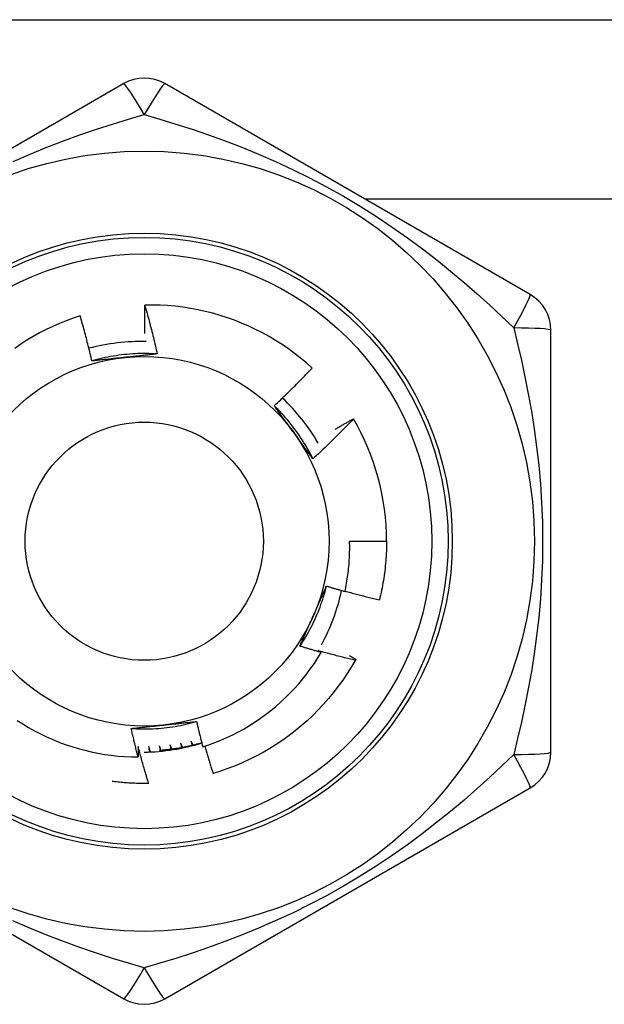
# Model space of a CAD drawing. Header units: inches. Extents: x 5 to 161, y 9 to 87.
# Tile 133 of 195: x 19.86 to 20.141, y 60.927 to 61.399. Entities that reach past the tile are written whole.
import ezdxf

# ---------------------------------------------------------------- set-up
doc = ezdxf.new("R2010")
doc.units = ezdxf.units.IN
doc.header["$MEASUREMENT"] = 0
doc.layers.add('Visible Edges(ANSI)', color=7, linetype='Continuous', lineweight=25)
doc.layers.add('Visible Tangent Edges(ANSI)', color=7, linetype='Continuous', lineweight=25)

msp = doc.modelspace()

# ---------------------------------------------------------------- linework, layer by layer
at = {"layer": 'Visible Edges(ANSI)'}
for p, q in [((18.50599585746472, 61.39907739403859), (21.33399585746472, 61.39907739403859)), ((19.91015326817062, 61.368424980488), (19.73495664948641, 61.26727520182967)), ((20.10503514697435, 61.2672751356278), (19.92983853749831, 61.36842494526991)), ((20.11487775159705, 61.04792753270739), (20.11487774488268, 61.25022714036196)), ((20.02021640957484, 61.20776932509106), (20.02026487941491, 61.20768648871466)), ((20.01842302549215, 61.14907739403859), (20.0361375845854, 61.14907739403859)), ((19.92226738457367, 61.03295787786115), (19.92212078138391, 61.03295509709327)), ((19.73495656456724, 61.03087965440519), (19.91015317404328, 60.92972984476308)), ((19.92983846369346, 60.92972979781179), (20.10503505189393, 61.03087959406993))]:
    msp.add_line(p, q, dxfattribs=at)
at = {"layer": 'Visible Edges(ANSI)', "flags": 128}
for points in [[(19.92031794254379, 61.248660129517), (19.92030462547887, 61.24922705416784), (19.92029216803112, 61.24979400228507), (19.92028057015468, 61.2503609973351), (19.9202698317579, 61.25092802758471), (19.92025995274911, 61.25149508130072), (19.92025093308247, 61.25206218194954), (19.9202427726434, 61.25262930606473), (19.920235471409, 61.25319646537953), (19.92022902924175, 61.25376365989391), (19.92022344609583, 61.25433087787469), (19.92021872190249, 61.25489813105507), (19.92021485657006, 61.25546540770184), (19.92021185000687, 61.25603271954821), (19.92020970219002, 61.25660005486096), (19.92020841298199, 61.25716741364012), (19.92020798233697, 61.25773479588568), (19.92020841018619, 61.25830221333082), (19.920209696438, 61.25886964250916), (19.92021184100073, 61.2594371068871), (19.92021484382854, 61.26000458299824), (19.92021870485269, 61.26057208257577), (19.92022342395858, 61.26113960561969), (19.92022900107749, 61.26170715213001), (19.92023543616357, 61.26227471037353)], [(20.0004622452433, 61.23207868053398), (19.99772178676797, 61.23451602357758), (19.99490854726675, 61.23686248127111), (19.99202481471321, 61.23911648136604), (19.98907287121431, 61.24127643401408), (19.98605502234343, 61.24334076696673), (19.98297355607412, 61.24530790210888), (19.97983075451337, 61.24717624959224), (19.97662891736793, 61.24894423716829), (19.97337033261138, 61.25061029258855), (19.97005728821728, 61.2521728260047), (19.9666920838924, 61.25363026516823), (19.96327809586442, 61.25498060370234), (19.95982593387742, 61.25621951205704), (19.95634001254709, 61.25734568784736), (19.95282310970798, 61.25835854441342), (19.94927800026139, 61.25925745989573), (19.94570745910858, 61.26004183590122), (19.94211426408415, 61.26071107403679), (19.93850118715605, 61.26126457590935), (19.93487100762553, 61.26170170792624), (19.93122649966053, 61.26202190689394), (19.92757043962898, 61.26222452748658), (19.92390560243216, 61.26230899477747), (19.92023543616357, 61.26227471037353)], [(19.92023543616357, 61.26227471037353), (19.92051386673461, 61.26130578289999), (19.92078982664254, 61.26033616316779), (19.92106331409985, 61.25936582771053), (19.92133432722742, 61.25839481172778), (19.92160286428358, 61.25742310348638), (19.92186892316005, 61.25645071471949), (19.92213250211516, 61.25547763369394), (19.92239359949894, 61.25450387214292), (19.92265221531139, 61.25352944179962), (19.92290834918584, 61.25255430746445), (19.92316199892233, 61.25157849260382), (19.92341316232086, 61.25060200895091), (19.92366183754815, 61.24962484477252), (19.9239080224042, 61.24864701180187), (19.92415171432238, 61.24766849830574), (19.92439291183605, 61.24668933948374), (19.92463161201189, 61.24570951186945), (19.92486781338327, 61.2447290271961), (19.92510151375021, 61.24374789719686), (19.92533271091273, 61.24276611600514), (19.92556140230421, 61.24178369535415), (19.92578758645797, 61.24080062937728), (19.9260112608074, 61.23981692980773), (19.92623242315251, 61.23883259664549)], [(19.8892830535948, 61.25712012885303), (19.88594299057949, 61.25601134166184), (19.88263613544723, 61.2547970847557), (19.87936502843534, 61.25347779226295), (19.87613575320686, 61.25205552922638), (19.87295704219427, 61.25053419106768), (19.86983125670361, 61.24891523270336), (19.86676062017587, 61.24720008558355), (19.86374736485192, 61.24539013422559), (19.86079370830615, 61.24348680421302), (19.85790189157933, 61.24149149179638)], [(19.89491503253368, 61.23548250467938), (19.89470640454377, 61.23639107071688), (19.89449549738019, 61.23729905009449), (19.89428231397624, 61.23820644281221), (19.89406685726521, 61.23911324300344), (19.89384912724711, 61.24001944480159), (19.89362912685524, 61.24092504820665), (19.8934068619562, 61.24183005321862), (19.89318232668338, 61.24273445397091), (19.89295552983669, 61.24363823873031), (19.89272646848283, 61.24454141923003), (19.8924951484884, 61.24544397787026), (19.89226156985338, 61.2463459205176), (19.8920257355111, 61.24724724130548), (19.89178764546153, 61.24814794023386), (19.89154730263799, 61.24904799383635), (19.89130470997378, 61.24994742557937), (19.89105986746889, 61.25084622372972), (19.89081277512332, 61.25174440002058), (19.89056343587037, 61.25264194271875), (19.89031184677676, 61.25353885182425), (19.89005801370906, 61.25443512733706), (19.88980193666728, 61.25533076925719), (19.88954361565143, 61.25622577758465), (19.8892830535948, 61.25712012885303)], [(19.92623242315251, 61.23883259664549), (19.92491583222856, 61.23891423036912), (19.92359816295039, 61.23897628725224), (19.92227969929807, 61.23901882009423), (19.92096072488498, 61.23904186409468), (19.91964152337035, 61.23904547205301), (19.9183223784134, 61.23902969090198), (19.91700357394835, 61.2389945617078), (19.91568539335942, 61.23894013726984), (19.91436812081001, 61.23886646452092), (19.91305203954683, 61.23877358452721), (19.91173743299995, 61.23866154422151), (19.91042458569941, 61.2385303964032), (19.90911378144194, 61.23838017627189), (19.90780530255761, 61.23821094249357), (19.90649943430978, 61.23802273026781), (19.90519645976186, 61.23781559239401), (19.90389666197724, 61.23758957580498), (19.90260032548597, 61.23734472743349), (19.9013077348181, 61.23708108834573), (19.90001917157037, 61.23679871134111), (19.89873492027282, 61.23649763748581), (19.89745526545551, 61.23617791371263), (19.89618049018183, 61.23583958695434), (19.89491087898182, 61.23548271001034)], [(19.91073644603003, 61.23717480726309), (19.91007162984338, 61.23710492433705), (19.90940742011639, 61.2370350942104), (19.90874380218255, 61.23696528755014), (19.9080807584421, 61.23689550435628), (19.9074182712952, 61.23682572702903), (19.9067563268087, 61.23675593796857), (19.90609490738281, 61.23668612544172), (19.90543399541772, 61.23661627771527), (19.90477357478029, 61.23654638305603), (19.90411362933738, 61.2364764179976), (19.90345414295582, 61.2364063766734), (19.90279509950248, 61.2363362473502), (19.9021364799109, 61.23626600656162), (19.90147827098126, 61.23619565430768), (19.90082045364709, 61.23612516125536), (19.90016301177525, 61.23605452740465), (19.89950593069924, 61.23598372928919), (19.89884919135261, 61.23591276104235), (19.89819277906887, 61.23584159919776), (19.89753667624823, 61.23577023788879), (19.89688086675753, 61.23569866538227), (19.89622533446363, 61.2356268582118), (19.89557006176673, 61.23555481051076), (19.89491503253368, 61.23548250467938)], [(19.92623242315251, 61.23883259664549), (19.92559081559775, 61.23876168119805), (19.92494903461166, 61.23869103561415), (19.92430705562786, 61.23862064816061), (19.92366485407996, 61.23855050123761), (19.92302240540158, 61.23848057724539), (19.922379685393, 61.23841086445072), (19.92173666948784, 61.23834135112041), (19.92109333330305, 61.23827201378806), (19.92044965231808, 61.23820284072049), (19.91980560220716, 61.23813382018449), (19.91916115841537, 61.23806493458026), (19.91851629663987, 61.23799616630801), (19.91787099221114, 61.23792750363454), (19.91722522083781, 61.23785892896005), (19.91657895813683, 61.23779043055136), (19.91593217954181, 61.23772199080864), (19.91528486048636, 61.23765359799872), (19.91463697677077, 61.23758523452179), (19.91398850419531, 61.23751688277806), (19.91333941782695, 61.23744853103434), (19.91268969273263, 61.23738016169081), (19.91203930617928, 61.23731176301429), (19.91138823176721, 61.23724331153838), (19.91073644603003, 61.23717480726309)], [(19.98228446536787, 61.21400058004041), (19.98306698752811, 61.21472883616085), (19.98384733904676, 61.2154592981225), (19.98462552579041, 61.21619196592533), (19.98540154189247, 61.21692682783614), (19.98617538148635, 61.21766388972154), (19.98694705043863, 61.21840313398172), (19.98771653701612, 61.2191445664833), (19.98848384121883, 61.21988816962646), (19.98924896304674, 61.22063395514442), (19.99001189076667, 61.22138189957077), (19.99077263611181, 61.22213201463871), (19.99153118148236, 61.22288428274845), (19.99228753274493, 61.22363870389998), (19.99304168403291, 61.2243952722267), (19.99379362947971, 61.22515398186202), (19.99454338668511, 61.22591484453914), (19.99529094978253, 61.22667785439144), (19.99603631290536, 61.22744300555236), (19.99677948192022, 61.22821029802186), (19.99752044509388, 61.22897972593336), (19.99825920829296, 61.22975127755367), (19.99899576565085, 61.23052495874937), (19.99973011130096, 61.23130076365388), (20.0004622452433, 61.23207868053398)], [(20.00084442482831, 61.18855396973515), (20.00025682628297, 61.18973498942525), (19.99965173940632, 61.19090715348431), (19.99902933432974, 61.19207024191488), (19.99838981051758, 61.19322402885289), (19.99773333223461, 61.19436829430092), (19.9970600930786, 61.19550281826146), (19.99637026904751, 61.19662737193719), (19.99566404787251, 61.19774173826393), (19.99494160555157, 61.19884569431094), (19.99420312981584, 61.19993901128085), (19.9934487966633, 61.2010214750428), (19.99267879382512, 61.20209285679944), (19.99189329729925, 61.2031529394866), (19.99109249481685, 61.20420149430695), (19.99027656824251, 61.20523831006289), (19.98944569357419, 61.2062631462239), (19.98860005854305, 61.20727579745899), (19.98773984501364, 61.20827603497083), (19.98686522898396, 61.20926362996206), (19.98597640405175, 61.21023837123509), (19.98507354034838, 61.211200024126), (19.98415682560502, 61.21214837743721), (19.98322643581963, 61.21308320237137), (19.98228256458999, 61.2140042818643)], [(19.99166075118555, 61.20114498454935), (19.99126782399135, 61.2016857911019), (19.99087523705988, 61.20222609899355), (19.99048297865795, 61.20276590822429), (19.99009102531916, 61.20330523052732), (19.98969934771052, 61.20384407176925), (19.98930793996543, 61.20438243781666), (19.98891677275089, 61.20492033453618), (19.98852582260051, 61.20545777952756), (19.9881350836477, 61.20599477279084), (19.98774452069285, 61.2065313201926), (19.98735412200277, 61.20706743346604), (19.98696385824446, 61.20760311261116), (19.98657372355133, 61.20813837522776), (19.98618368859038, 61.20867322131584), (19.98579373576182, 61.2092076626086), (19.98540384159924, 61.20974171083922), (19.98501398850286, 61.21027536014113), (19.98462415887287, 61.2108086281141), (19.98423432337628, 61.21134151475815), (19.9838444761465, 61.21187403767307), (19.98345458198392, 61.21240619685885), (19.98306462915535, 61.2129380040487), (19.98267460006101, 61.21346945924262), (19.98228446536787, 61.21400058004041)], [(20.02026487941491, 61.20768648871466), (20.01948246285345, 61.20686295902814), (20.01869771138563, 61.2060416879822), (20.01791061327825, 61.20522267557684), (20.01712117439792, 61.20440593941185), (20.01632940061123, 61.20359147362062), (20.01553529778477, 61.20277928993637), (20.01473886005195, 61.20196938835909), (20.01394009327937, 61.20116177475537), (20.01313900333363, 61.20035644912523), (20.01233559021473, 61.19955342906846), (20.01152984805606, 61.19875269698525), (20.01072177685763, 61.19795425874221), (20.00991137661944, 61.19715812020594), (20.0090986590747, 61.19636429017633), (20.00828361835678, 61.19557276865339), (20.0074662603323, 61.19478356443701), (20.00664659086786, 61.19399668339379), (20.00582460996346, 61.19321212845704), (20.00500032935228, 61.19242990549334), (20.00417373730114, 61.19165002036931), (20.00334485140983, 61.19087247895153), (20.00251367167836, 61.19009728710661), (20.00168019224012, 61.18932444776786), (20.00084442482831, 61.18855396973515)], [(20.01151631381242, 61.20272173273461), (20.01187595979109, 61.20293660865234), (20.01223585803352, 61.20315109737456), (20.0125960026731, 61.20336518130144), (20.01295639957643, 61.2035788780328), (20.01331704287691, 61.20379216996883), (20.01367793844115, 61.20400507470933), (20.01403908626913, 61.20421757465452), (20.01440048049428, 61.20442968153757), (20.01476212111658, 61.2046413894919), (20.01512401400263, 61.20485270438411), (20.01548615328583, 61.2050636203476), (20.01584853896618, 61.20527413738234), (20.01621117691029, 61.20548426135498), (20.01657405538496, 61.20569398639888), (20.01693718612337, 61.20590331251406), (20.01730056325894, 61.20611223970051), (20.01766418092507, 61.20632076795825), (20.01802805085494, 61.20652890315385), (20.01839216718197, 61.20673663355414), (20.01875651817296, 61.20694397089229), (20.0191211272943, 61.20715090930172), (20.01948598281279, 61.20735744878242), (20.01985107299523, 61.2075635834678), (20.02021640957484, 61.20776932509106)], [(20.00084442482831, 61.18855396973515), (20.00046221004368, 61.18907416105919), (20.00008013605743, 61.18959463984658), (19.99969819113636, 61.19011541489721), (19.99931634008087, 61.19063650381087), (19.99893455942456, 61.19115791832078), (19.99855282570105, 61.19167967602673), (19.99817111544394, 61.1922017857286), (19.99778939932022, 61.19272426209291), (19.99740765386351, 61.19324711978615), (19.99702585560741, 61.19377037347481), (19.99664397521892, 61.1942940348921), (19.99626199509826, 61.1948181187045), (19.99587987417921, 61.19534263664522), (19.9954976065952, 61.19586760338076), (19.99511515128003, 61.19639303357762), (19.99473249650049, 61.19691894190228), (19.9943496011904, 61.19744534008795), (19.99396645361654, 61.19797223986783), (19.99358302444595, 61.19849965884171), (19.99319928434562, 61.19902760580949), (19.99281521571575, 61.19955609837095), (19.99243078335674, 61.20008515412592), (19.99204596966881, 61.20061477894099), (19.99166075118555, 61.20114498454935)], [(20.01622138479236, 61.12498482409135), (20.01643082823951, 61.12597398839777), (20.01663022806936, 61.1269654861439), (20.01681951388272, 61.12795910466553), (20.01699860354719, 61.12895436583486), (20.01716748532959, 61.1299511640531), (20.01732614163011, 61.13094941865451), (20.01747456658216, 61.13194905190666), (20.01761274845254, 61.13294998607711), (20.01774067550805, 61.13395214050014), (20.01785834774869, 61.1349554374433), (20.01796574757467, 61.13595979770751), (20.01806286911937, 61.13696514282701), (20.01814970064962, 61.13797139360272), (20.01822623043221, 61.13897847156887), (20.01829245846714, 61.13998629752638), (20.01834836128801, 61.14099479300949), (20.01839393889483, 61.14200387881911), (20.01842918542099, 61.14301347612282), (20.0184540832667, 61.14402350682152), (20.01846862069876, 61.14503389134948), (20.01847278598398, 61.14604455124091), (20.01846659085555, 61.14705540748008), (20.01845000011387, 61.14806638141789), (20.01842302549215, 61.14907739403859)], [(20.0361375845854, 61.14907739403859), (20.03613157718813, 61.14789576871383), (20.03611354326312, 61.14671426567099), (20.03608349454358, 61.14553300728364), (20.0360414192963, 61.14435211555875), (20.03598734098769, 61.14317171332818), (20.03592125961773, 61.14199192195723), (20.03584316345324, 61.14081286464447), (20.0357530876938, 61.1396346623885), (20.03565103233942, 61.13845743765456), (20.03553699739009, 61.1372813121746), (20.03541100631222, 61.13610640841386), (20.0352730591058, 61.13493284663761), (20.03512319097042, 61.13376074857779), (20.03496140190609, 61.13259023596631), (20.034787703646, 61.13142143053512), (20.03460213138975, 61.13025445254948), (20.03440469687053, 61.12908942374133), (20.03419542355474, 61.12792646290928), (20.03397432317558, 61.12676569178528), (20.03374141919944, 61.12560723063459), (20.03349674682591, 61.12445119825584), (20.0332403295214, 61.12329771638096), (20.0329721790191, 61.12214690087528), (20.0326923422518, 61.12099887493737)], [(19.99460786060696, 61.09879877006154), (19.99533685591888, 61.09989815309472), (19.9960494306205, 61.10100825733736), (19.99674549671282, 61.10212881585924), (19.99742494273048, 61.1032595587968), (19.99808766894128, 61.10440021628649), (19.99873356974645, 61.10555052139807), (19.99936255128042, 61.10671020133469), (19.99997450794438, 61.10787899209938), (20.00056934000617, 61.10905662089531), (20.0011469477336, 61.11024282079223), (20.0017072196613, 61.11143732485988), (20.00225006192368, 61.11263985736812), (20.00277537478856, 61.1138501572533), (20.00328304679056, 61.11506795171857), (20.0037729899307, 61.11629297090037), (20.00424509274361, 61.11752494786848), (20.00469925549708, 61.11876361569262), (20.00513537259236, 61.12000870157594), (20.00555335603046, 61.12125993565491), (20.00595308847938, 61.12251705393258), (20.00633447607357, 61.12377978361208), (20.00669741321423, 61.12504785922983), (20.00704180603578, 61.12632100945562), (20.00736754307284, 61.12759896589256)], [(20.00092016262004, 61.11304757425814), (20.00119205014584, 61.11365826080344), (20.00146367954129, 61.11426840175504), (20.00173503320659, 61.11487801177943), (20.00200612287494, 61.11548711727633), (20.00227693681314, 61.11609573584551), (20.00254746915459, 61.1167038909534), (20.0028177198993, 61.11731160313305), (20.00308768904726, 61.11791889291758), (20.00335736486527, 61.1185257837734), (20.00362674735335, 61.11913229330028), (20.00389583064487, 61.11973844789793), (20.00416462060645, 61.12034426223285), (20.00443309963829, 61.12094975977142), (20.00470127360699, 61.12155496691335), (20.00496913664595, 61.12215989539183), (20.00523668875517, 61.12276457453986), (20.00550391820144, 61.12336902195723), (20.00577082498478, 61.12397326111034), (20.00603740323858, 61.12457731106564), (20.00630365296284, 61.12518119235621), (20.00656957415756, 61.12578492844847), (20.00683515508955, 61.12638853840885), (20.0071003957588, 61.1269920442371), (20.00736529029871, 61.12759546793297)], [(20.00736529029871, 61.12759546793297), (20.00773307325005, 61.12748225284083), (20.00810096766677, 61.12736942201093), (20.00846896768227, 61.12725697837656), (20.00883707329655, 61.12714492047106), (20.00920529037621, 61.12703324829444), (20.00957361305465, 61.12692196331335), (20.00994203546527, 61.12681106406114), (20.01031057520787, 61.12670055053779), (20.01067921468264, 61.12659042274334), (20.0110479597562, 61.12648068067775), (20.01141681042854, 61.12637132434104), (20.01178576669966, 61.12626235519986), (20.01215482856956, 61.12615377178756), (20.01252399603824, 61.12604557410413), (20.0128932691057, 61.12593776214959), (20.01326264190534, 61.12583033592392), (20.01363212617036, 61.12572329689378), (20.01400171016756, 61.12561664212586), (20.01437139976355, 61.12551037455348), (20.0147411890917, 61.12540449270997), (20.01511108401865, 61.12529899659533), (20.01548107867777, 61.12519388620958), (20.01585117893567, 61.1250891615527), (20.01622138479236, 61.12498482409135)], [(20.01626390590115, 61.12518168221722), (20.01694417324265, 61.12499267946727), (20.01762481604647, 61.12480495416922), (20.01830584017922, 61.12461850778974), (20.0189872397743, 61.1244333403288), (20.01966902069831, 61.12424945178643), (20.02035117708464, 61.12406684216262), (20.02103370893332, 61.12388551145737), (20.02171660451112, 61.12370545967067), (20.02239987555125, 61.12352668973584), (20.0230835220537, 61.12334919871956), (20.02376752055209, 61.12317298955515), (20.02445189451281, 61.12299805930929), (20.02513663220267, 61.12282441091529), (20.02582173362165, 61.12265204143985), (20.02650719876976, 61.12248095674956), (20.02719301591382, 61.12231115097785), (20.02787919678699, 61.12214262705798), (20.02856572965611, 61.12197538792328), (20.02925261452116, 61.12180942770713), (20.02993986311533, 61.12164475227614), (20.03062746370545, 61.12148135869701), (20.0313154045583, 61.12131924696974), (20.03200370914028, 61.12115842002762), (20.0326923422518, 61.12099887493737)], [(19.99460786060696, 61.09879877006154), (19.99486725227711, 61.09938987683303), (19.9951269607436, 61.09998099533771), (19.99538699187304, 61.10057216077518), (19.99564734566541, 61.10116339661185), (19.99590801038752, 61.10175473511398), (19.99616899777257, 61.1023462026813), (19.99643030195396, 61.10293782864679), (19.99669192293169, 61.10352964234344), (19.99695386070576, 61.10412167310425), (19.99721610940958, 61.10471394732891), (19.99747867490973, 61.10530649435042), (19.99774155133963, 61.10589934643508), (19.99800474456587, 61.10649252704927), (19.99826824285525, 61.1070860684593), (19.99853205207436, 61.10767999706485), (19.99879617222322, 61.10827434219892), (19.99906059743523, 61.10886913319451), (19.99932533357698, 61.10946440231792), (19.99959037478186, 61.11006017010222), (19.99985572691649, 61.11065647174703), (20.00012137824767, 61.11125333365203), (20.00038733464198, 61.11185078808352), (20.00065359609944, 61.11244885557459), (20.00092016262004, 61.11304757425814)], [(20.00480991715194, 61.09575062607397), (20.00438330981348, 61.09587208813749), (20.00395683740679, 61.09599403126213), (20.00353048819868, 61.09611645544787), (20.00310427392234, 61.09623936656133), (20.00267818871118, 61.09636275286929), (20.00225223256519, 61.09648662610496), (20.00182641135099, 61.09661098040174), (20.00140071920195, 61.09673581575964), (20.00097516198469, 61.09686113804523), (20.00054973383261, 61.09698693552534), (20.00012444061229, 61.09711321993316), (19.99969927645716, 61.09723998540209), (19.9992742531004, 61.09736723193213), (19.99884935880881, 61.09749495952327), (19.998424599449, 61.09762317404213), (19.99799997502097, 61.0977518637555), (19.9975754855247, 61.09788104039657), (19.99715113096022, 61.09801069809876), (19.99672691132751, 61.09814083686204), (19.99630282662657, 61.09827145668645), (19.99587888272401, 61.09840256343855), (19.99545506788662, 61.09853415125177), (19.9950313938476, 61.0986662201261), (19.99460786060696, 61.09879877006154)], [(19.94806856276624, 61.050518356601), (19.95100358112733, 61.05150128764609), (19.95391088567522, 61.05257383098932), (19.95678658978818, 61.05373493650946), (19.95962245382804, 61.05498130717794), (19.96241608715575, 61.05631163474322), (19.96516564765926, 61.05772483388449), (19.96786928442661, 61.05921980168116), (19.97052514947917, 61.06079544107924), (19.97313140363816, 61.06245065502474), (19.97568619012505, 61.06418434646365), (19.97818767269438, 61.06599542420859), (19.98063399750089, 61.06788278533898), (19.98302331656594, 61.06984533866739), (19.98535378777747, 61.07188198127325), (19.98762356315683, 61.07399162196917), (19.98982840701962, 61.076170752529), (19.99196258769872, 61.07841367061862), (19.99402469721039, 61.08071855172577), (19.99601342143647, 61.08308363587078), (19.99792743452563, 61.08550716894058), (19.99976541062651, 61.08798738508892), (20.00152602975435, 61.0905225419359), (20.00320797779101, 61.09311087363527), (20.00480991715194, 61.09575062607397)], [(20.00329493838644, 61.09664486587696), (20.00335814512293, 61.09660774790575), (20.00342134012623, 61.09657062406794), (20.00348453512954, 61.09653348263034), (20.00354771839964, 61.09649632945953), (20.00361089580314, 61.09645915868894), (20.00367406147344, 61.09642198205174), (20.00373722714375, 61.09638479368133), (20.00380038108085, 61.09634758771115), (20.00386352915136, 61.09631037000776), (20.00392667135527, 61.09627314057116), (20.00398980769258, 61.09623589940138), (20.0040529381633, 61.0961986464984), (20.0041160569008, 61.09616138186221), (20.00417916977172, 61.09612410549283), (20.00424227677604, 61.09608681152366), (20.00430537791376, 61.09604950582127), (20.00436846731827, 61.0960121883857), (20.00443155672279, 61.09597486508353), (20.00449463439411, 61.09593751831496), (20.00455770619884, 61.0959001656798), (20.00462076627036, 61.09586280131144), (20.00468382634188, 61.09582541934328), (20.00474687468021, 61.09578803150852), (20.00480991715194, 61.09575062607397)], [(20.02113280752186, 61.09197906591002), (20.02038586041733, 61.09215684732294), (20.01963923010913, 61.09233607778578), (20.01889289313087, 61.09251674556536), (20.01814687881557, 61.09269886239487), (20.01740116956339, 61.09288242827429), (20.01665577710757, 61.09306743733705), (20.01591070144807, 61.09325388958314), (20.01516594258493, 61.09344179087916), (20.01442150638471, 61.0936311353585), (20.01367739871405, 61.09382192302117), (20.01293360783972, 61.09401415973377), (20.01219014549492, 61.0942078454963), (20.01144701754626, 61.09440297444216), (20.01070421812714, 61.09459954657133), (20.00996175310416, 61.09479756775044), (20.00921962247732, 61.09499703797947), (20.00847783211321, 61.09519795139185), (20.00773638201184, 61.09540031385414), (20.0069952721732, 61.09560411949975), (20.0062545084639, 61.09580937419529), (20.00551409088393, 61.09601607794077), (20.0047740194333, 61.09622422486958), (20.0040343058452, 61.0964338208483), (20.00329493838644, 61.09664486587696)], [(20.01834908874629, 61.09427464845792), (20.01847770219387, 61.09420152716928), (20.01860628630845, 61.09412835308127), (20.01873483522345, 61.09405513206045), (20.01886337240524, 61.09398185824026), (20.01899187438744, 61.09390853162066), (20.01912034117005, 61.09383515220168), (20.01924879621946, 61.09376171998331), (20.01937721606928, 61.09368824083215), (20.0195056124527, 61.0936147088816), (20.01963397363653, 61.09354112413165), (20.01976231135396, 61.09346748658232), (20.01989062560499, 61.0933938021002), (20.02001890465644, 61.09332005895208), (20.02014716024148, 61.09324626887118), (20.02027539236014, 61.09317242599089), (20.02040360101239, 61.0930985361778), (20.02053177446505, 61.09302459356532), (20.02065992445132, 61.09295059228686), (20.02078803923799, 61.09287654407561), (20.02091613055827, 61.09280244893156), (20.02104419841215, 61.09272829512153), (20.02117224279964, 61.09265409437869), (20.02130025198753, 61.09257984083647), (20.02142823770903, 61.09250553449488)], [(20.02113280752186, 61.09197906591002), (20.019252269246, 61.08876929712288), (20.01726989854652, 61.08562140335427), (20.01518772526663, 61.08253861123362), (20.01300789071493, 61.07952408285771), (20.0107326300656, 61.07658091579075), (20.008364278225, 61.0737121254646), (20.00590526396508, 61.07092065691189), (20.00335810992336, 61.06820937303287), (20.00072543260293, 61.06558106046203), (19.99800992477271, 61.06303840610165), (19.99521437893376, 61.06058402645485), (19.99234166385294, 61.05822043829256), (19.9893947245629, 61.05595006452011), (19.98637658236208, 61.05377524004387), (19.98329034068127, 61.05169818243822), (19.98013916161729, 61.04972103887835), (19.97692627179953, 61.04784582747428), (19.97365497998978, 61.04607447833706), (19.97032863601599, 61.04440881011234), (19.96695064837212, 61.04285051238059), (19.96352449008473, 61.04140121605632), (19.96005367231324, 61.04006237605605), (19.9565417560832, 61.03883538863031), (19.95299234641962, 61.03772150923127)], [(20.02142823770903, 61.09250553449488), (20.02141597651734, 61.09248356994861), (20.02140371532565, 61.09246160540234), (20.02139145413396, 61.09243964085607), (20.02137918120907, 61.09241768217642), (20.02136690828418, 61.09239572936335), (20.02135463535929, 61.09237377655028), (20.02134235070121, 61.09235182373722), (20.02133006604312, 61.09232987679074), (20.02131776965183, 61.09230792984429), (20.02130547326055, 61.09228598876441), (20.02129316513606, 61.09226404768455), (20.02128086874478, 61.09224210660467), (20.0212685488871, 61.09222017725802), (20.02125624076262, 61.09219824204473), (20.02124390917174, 61.09217631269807), (20.02123158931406, 61.0921543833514), (20.02121925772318, 61.09213245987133), (20.0212069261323, 61.09211054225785), (20.02119458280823, 61.09208861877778), (20.02118223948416, 61.09206670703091), (20.02116988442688, 61.09204478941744), (20.02115752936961, 61.09202287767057), (20.02114517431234, 61.09200097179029), (20.02113280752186, 61.09197906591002)], [(19.85907693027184, 61.06321057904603), (19.86179303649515, 61.06146217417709), (19.86456229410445, 61.05979760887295), (19.86738286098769, 61.05821825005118), (19.87025288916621, 61.0567254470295), (19.87317051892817, 61.05532054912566), (19.87613390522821, 61.05400490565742), (19.87913725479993, 61.05278143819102), (19.88217314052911, 61.05165310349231), (19.88523926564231, 61.05062047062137), (19.88833334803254, 61.0496841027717), (19.89145311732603, 61.0488445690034), (19.89459629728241, 61.04810242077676), (19.89776061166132, 61.04745824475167), (19.90094378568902, 61.04691256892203), (19.90414354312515, 61.04646599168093), (19.90735761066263, 61.04611904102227), (19.91058371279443, 61.04587230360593), (19.91381957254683, 61.04572634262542), (19.91706214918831, 61.04568170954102)], [(19.91375929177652, 61.05932219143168), (19.9150758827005, 61.05924055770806), (19.91639355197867, 61.05917850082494), (19.91771201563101, 61.05913596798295), (19.91903099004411, 61.05911292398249), (19.92035019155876, 61.05910931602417), (19.92166933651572, 61.05912509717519), (19.92298814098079, 61.05916022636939), (19.92430632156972, 61.05921465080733), (19.92562359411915, 61.05928832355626), (19.92693967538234, 61.05938120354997), (19.92825428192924, 61.05949324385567), (19.92956712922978, 61.05962439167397), (19.93087793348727, 61.05977461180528), (19.93218641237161, 61.05994384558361), (19.93349228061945, 61.06013205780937), (19.93479525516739, 61.06033919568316), (19.93609505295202, 61.0605652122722), (19.9373913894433, 61.06081006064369), (19.93868398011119, 61.06107369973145), (19.93997254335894, 61.06135607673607), (19.94125679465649, 61.06165715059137), (19.94253644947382, 61.06197687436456), (19.94381122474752, 61.06231520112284), (19.94508083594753, 61.06267207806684)], [(19.91375929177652, 61.05932219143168), (19.91440089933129, 61.05939310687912), (19.91504268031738, 61.05946375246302), (19.91568465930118, 61.05953413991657), (19.91632686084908, 61.05960428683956), (19.91696930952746, 61.05967421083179), (19.91761202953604, 61.05974392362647), (19.91825504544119, 61.05981343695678), (19.91889838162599, 61.05988277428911), (19.91954206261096, 61.05995194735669), (19.92018611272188, 61.06002096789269), (19.92083055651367, 61.06008985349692), (19.92147541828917, 61.06015862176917), (19.92212072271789, 61.06022728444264), (19.92276649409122, 61.06029585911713), (19.92341275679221, 61.06036435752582), (19.92405953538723, 61.06043279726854), (19.92470685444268, 61.06050119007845), (19.92535473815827, 61.06056955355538), (19.92600321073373, 61.06063790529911), (19.92665229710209, 61.06070625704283), (19.92730202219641, 61.06077462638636), (19.92795240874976, 61.06084302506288), (19.92860348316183, 61.06091147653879), (19.92925526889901, 61.06097998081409)], [(19.92925526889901, 61.06097998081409), (19.92992008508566, 61.06104986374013), (19.93058429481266, 61.06111969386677), (19.93124791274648, 61.06118950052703), (19.93191095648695, 61.06125928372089), (19.93257344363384, 61.06132906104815), (19.93323538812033, 61.06139885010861), (19.93389680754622, 61.06146866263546), (19.93455771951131, 61.06153851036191), (19.93521814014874, 61.06160840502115), (19.93587808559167, 61.06167837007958), (19.93653757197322, 61.06174841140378), (19.93719661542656, 61.06181854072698), (19.93785523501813, 61.06188878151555), (19.93851344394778, 61.0619591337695), (19.93917126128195, 61.06202962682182), (19.93982870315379, 61.06210026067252), (19.9404857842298, 61.06217105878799), (19.94114252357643, 61.06224202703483), (19.94179893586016, 61.06231318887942), (19.94245503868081, 61.06238455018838), (19.94311084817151, 61.06245612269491), (19.94376638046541, 61.06252792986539), (19.94442165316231, 61.06259997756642), (19.94507668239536, 61.0626722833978)], [(19.94507668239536, 61.0626722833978), (19.94519316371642, 61.06216371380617), (19.94531036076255, 61.06165533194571), (19.94542826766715, 61.06114713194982), (19.94554689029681, 61.06063911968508), (19.94566622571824, 61.06013128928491), (19.94578627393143, 61.05962364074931), (19.94590703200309, 61.05911617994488), (19.94602850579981, 61.05860890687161), (19.94615068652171, 61.0581018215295), (19.94627358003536, 61.05759492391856), (19.94639718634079, 61.05708821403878), (19.94652149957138, 61.05658169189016), (19.94664652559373, 61.05607535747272), (19.94677225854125, 61.05556921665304), (19.94689870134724, 61.05506326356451), (19.9470258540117, 61.05455750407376), (19.94715371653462, 61.05405193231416), (19.94728228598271, 61.05354655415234), (19.94741156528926, 61.05304136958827), (19.94754155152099, 61.05253637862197), (19.94767224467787, 61.05203158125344), (19.94780364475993, 61.05152697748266), (19.94793574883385, 61.05102256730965), (19.94806856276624, 61.050518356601)], [(19.91706214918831, 61.04568170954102), (19.91691488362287, 61.04624749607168), (19.91676845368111, 61.04681351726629), (19.91662286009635, 61.04737976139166), (19.91647810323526, 61.04794624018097), (19.91633418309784, 61.04851293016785), (19.91619110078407, 61.04907985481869), (19.91604885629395, 61.04964700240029), (19.91590745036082, 61.05021438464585), (19.915766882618, 61.05078197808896), (19.91562715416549, 61.05134979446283), (19.91548826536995, 61.05191783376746), (19.91535021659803, 61.05248609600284), (19.91521300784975, 61.05305457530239), (19.91507664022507, 61.05362327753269), (19.91494111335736, 61.05419219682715), (19.91480642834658, 61.05476133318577), (19.91467258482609, 61.05533068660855), (19.91453958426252, 61.05590025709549), (19.91440742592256, 61.0564700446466), (19.91427611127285, 61.05704004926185), (19.91414563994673, 61.05761026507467), (19.91401601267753, 61.05818069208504), (19.91388722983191, 61.05875133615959), (19.91375929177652, 61.05932219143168)], [(19.92856758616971, 61.04905028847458), (19.92936941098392, 61.04912224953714), (19.93017063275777, 61.04920062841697), (19.93097122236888, 61.04928542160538), (19.93177108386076, 61.04937665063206), (19.93257019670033, 61.04947427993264), (19.93336850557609, 61.04957830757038), (19.93416593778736, 61.0496887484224), (19.93496247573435, 61.04980557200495), (19.93575804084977, 61.04992878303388), (19.93655259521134, 61.05005836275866), (19.93734610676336, 61.05019430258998), (19.93813847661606, 61.05033661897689), (19.93892968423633, 61.050485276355), (19.93971967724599, 61.05064027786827), (19.94050839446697, 61.05080161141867), (19.94129579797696, 61.05096925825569), (19.94208183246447, 61.05114321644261), (19.94286645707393, 61.05132346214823), (19.94364959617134, 61.05151000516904), (19.94443123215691, 61.05170281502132), (19.94521128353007, 61.05190189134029), (19.9459897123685, 61.05210721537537), (19.94676646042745, 61.05231878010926), (19.9475415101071, 61.05253655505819)], [(19.93238857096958, 61.05143351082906), (19.93240139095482, 61.05135255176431), (19.93241419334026, 61.05127159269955), (19.9324269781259, 61.0511906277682), (19.93243974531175, 61.05110965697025), (19.93245249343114, 61.0510286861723), (19.9324652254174, 61.05094771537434), (19.9324779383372, 61.05086673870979), (19.93249063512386, 61.05078575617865), (19.93250331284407, 61.05070477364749), (19.93251597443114, 61.05062379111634), (19.93252861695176, 61.050542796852), (19.93254124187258, 61.05046180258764), (19.93255384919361, 61.0503808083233), (19.93256643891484, 61.05029980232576), (19.93257901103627, 61.05021880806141), (19.9325915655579, 61.05013780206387), (19.9326041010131, 61.05005679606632), (19.93261662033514, 61.04997577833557), (19.93262912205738, 61.04989476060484), (19.93264160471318, 61.04981374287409), (19.93265407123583, 61.04973272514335), (19.93266651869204, 61.04965170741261), (19.93267894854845, 61.04957067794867), (19.93269136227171, 61.04948964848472)], [(19.93320780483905, 61.04955683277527), (19.93317348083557, 61.04963494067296), (19.93313917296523, 61.04971304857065), (19.93310488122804, 61.04979116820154), (19.93307060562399, 61.04986929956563), (19.93303634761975, 61.04994743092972), (19.933002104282, 61.050025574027), (19.93296787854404, 61.05010372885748), (19.93293367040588, 61.05018188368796), (19.93289947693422, 61.05026005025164), (19.93286530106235, 61.05033822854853), (19.93283114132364, 61.0504164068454), (19.93279699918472, 61.05049459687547), (19.9327628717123, 61.05057279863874), (19.93272876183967, 61.05065101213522), (19.93269466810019, 61.0507292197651), (19.93266059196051, 61.05080744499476), (19.93262653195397, 61.05088567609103), (19.93259248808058, 61.0509639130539), (19.93255846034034, 61.05104216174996), (19.93252444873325, 61.05112041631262), (19.93249045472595, 61.05119867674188), (19.9324564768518, 61.05127694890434), (19.93242251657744, 61.0513552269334), (19.93238857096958, 61.05143351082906)], [(19.93743995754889, 61.05220835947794), (19.93745696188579, 61.05212817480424), (19.93747394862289, 61.05204798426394), (19.93749091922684, 61.05196779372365), (19.93750787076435, 61.05188759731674), (19.93752480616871, 61.05180739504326), (19.93754172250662, 61.05172719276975), (19.93755862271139, 61.05164698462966), (19.93757550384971, 61.05156677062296), (19.93759236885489, 61.05148655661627), (19.93760921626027, 61.05140633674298), (19.93762604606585, 61.05132611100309), (19.93764285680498, 61.05124587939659), (19.93765965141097, 61.0511656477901), (19.93767642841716, 61.05108541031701), (19.93769318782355, 61.05100517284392), (19.93770992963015, 61.05092492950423), (19.93772665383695, 61.05084468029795), (19.93774336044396, 61.05076442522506), (19.93776005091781, 61.05068417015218), (19.93777672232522, 61.05060390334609), (19.93779337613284, 61.0505236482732), (19.93781001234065, 61.05044338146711), (19.93782663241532, 61.05036310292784), (19.93784323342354, 61.05028282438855)], [(19.93835549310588, 61.05037673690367), (19.93831716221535, 61.05045294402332), (19.93827884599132, 61.05052917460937), (19.93824054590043, 61.05060540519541), (19.93820226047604, 61.05068165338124), (19.93816399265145, 61.05075790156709), (19.93812574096, 61.05083416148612), (19.9380875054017, 61.05091043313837), (19.93804928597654, 61.0509867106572), (19.93801108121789, 61.05106299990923), (19.93797289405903, 61.05113929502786), (19.93793472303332, 61.0512155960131), (19.93789656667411, 61.05129190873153), (19.93785842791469, 61.05136823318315), (19.93782030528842, 61.05144456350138), (19.93778219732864, 61.0515209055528), (19.93774410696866, 61.05159725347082), (19.93770603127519, 61.05167360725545), (19.9376679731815, 61.05174997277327), (19.93762992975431, 61.05182635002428), (19.93759190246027, 61.0519027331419), (19.93755389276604, 61.05197912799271), (19.93751589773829, 61.05205552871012), (19.93747791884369, 61.05213194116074), (19.93743995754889, 61.05220835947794)], [(19.94244431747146, 61.05324434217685), (19.94246546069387, 61.05316514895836), (19.94248658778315, 61.05308594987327), (19.94250769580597, 61.05300675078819), (19.94252878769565, 61.05292753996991), (19.94254986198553, 61.05284832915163), (19.94257092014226, 61.05276910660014), (19.94259195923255, 61.05268988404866), (19.94261298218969, 61.05261065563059), (19.94263398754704, 61.05253142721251), (19.94265497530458, 61.05245218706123), (19.94267594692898, 61.05237294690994), (19.94269689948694, 61.05229369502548), (19.94271783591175, 61.052214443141), (19.94273875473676, 61.05213518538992), (19.94275965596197, 61.05205592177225), (19.94278054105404, 61.05197665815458), (19.94280140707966, 61.05189738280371), (19.94282225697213, 61.05181810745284), (19.94284308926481, 61.05173882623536), (19.94286390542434, 61.05165953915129), (19.94288470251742, 61.05158024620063), (19.94290548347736, 61.05150094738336), (19.94292624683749, 61.05142164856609), (19.94294699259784, 61.05134233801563)], [(19.94345368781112, 61.05146270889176), (19.94341145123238, 61.0515368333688), (19.94336923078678, 61.05161096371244), (19.94332702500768, 61.05168511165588), (19.94328483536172, 61.05175925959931), (19.94324266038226, 61.05183342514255), (19.9432005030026, 61.05190759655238), (19.94315835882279, 61.05198177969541), (19.94311623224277, 61.05205596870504), (19.94307412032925, 61.05213016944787), (19.94303202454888, 61.0522043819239), (19.942989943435, 61.05227860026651), (19.94294787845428, 61.05235283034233), (19.9429058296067, 61.05242707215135), (19.94286379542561, 61.05250131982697), (19.94282177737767, 61.05257557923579), (19.94277977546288, 61.05264985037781), (19.94273778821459, 61.05272412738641), (19.94269581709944, 61.05279841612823), (19.9426538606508, 61.05287271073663), (19.94261192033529, 61.05294701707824), (19.94256999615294, 61.05302133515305), (19.94252808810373, 61.05309566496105), (19.94248619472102, 61.05317000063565), (19.94244431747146, 61.05324434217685)], [(19.91708884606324, 61.05069316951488), (19.9170890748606, 61.05048437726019), (19.91708918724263, 61.05027558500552), (19.91708918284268, 61.05006679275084), (19.91708906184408, 61.04985800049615), (19.91708882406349, 61.04964919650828), (19.91708846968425, 61.0494404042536), (19.91708799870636, 61.04923160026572), (19.91708741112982, 61.04902279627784), (19.91708670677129, 61.04881399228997), (19.91708588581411, 61.04860518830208), (19.91708494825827, 61.04839637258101), (19.91708389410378, 61.04818756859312), (19.91708272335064, 61.04797875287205), (19.91708143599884, 61.04776993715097), (19.91708003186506, 61.0475611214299), (19.91707851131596, 61.04735230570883), (19.9170768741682, 61.04714348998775), (19.91707512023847, 61.04693466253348), (19.91707324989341, 61.0467258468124), (19.91707126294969, 61.04651701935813), (19.917069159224, 61.04630819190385), (19.91706693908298, 61.04609936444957), (19.91706460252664, 61.0458905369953), (19.91706214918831, 61.04568170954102)], [(19.92212078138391, 61.03295509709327), (19.92189491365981, 61.03368893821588), (19.92167044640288, 61.03442324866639), (19.92144738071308, 61.03515801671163), (19.92122571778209, 61.03589325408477), (19.92100545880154, 61.03662896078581), (19.92078660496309, 61.03736512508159), (19.92056915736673, 61.03810175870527), (19.92035311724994, 61.03883883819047), (19.92013848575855, 61.03957638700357), (19.9199252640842, 61.04031438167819), (19.91971345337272, 61.04105283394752), (19.91950305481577, 61.04179174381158), (19.91929406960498, 61.04253108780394), (19.91908649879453, 61.04327088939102), (19.91888034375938, 61.04401113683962), (19.91867560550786, 61.04475183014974), (19.91847228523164, 61.04549296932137), (19.91827038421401, 61.04623454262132), (19.91806990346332, 61.04697656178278), (19.91787084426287, 61.04771901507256), (19.91767320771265, 61.04846190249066), (19.91747699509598, 61.04920522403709), (19.91728220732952, 61.04994897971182), (19.91708884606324, 61.05069316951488)], [(19.92219928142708, 61.05067489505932), (19.92220514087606, 61.05056476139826), (19.92221096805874, 61.05045463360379), (19.92221676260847, 61.05034449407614), (19.92222252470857, 61.05023435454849), (19.92222825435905, 61.05012421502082), (19.9222339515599, 61.05001407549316), (19.92223961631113, 61.04990393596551), (19.9222452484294, 61.04979378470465), (19.92225084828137, 61.04968364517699), (19.92225641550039, 61.04957349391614), (19.92226195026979, 61.04946333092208), (19.92226745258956, 61.04935317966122), (19.9222729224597, 61.04924302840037), (19.92227835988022, 61.04913286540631), (19.92228376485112, 61.04902270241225), (19.92228913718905, 61.0489125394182), (19.9222944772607, 61.04880236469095), (19.92229978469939, 61.0486922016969), (19.92230505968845, 61.04858202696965), (19.92231030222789, 61.04847185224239), (19.9223155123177, 61.04836167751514), (19.92232068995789, 61.04825150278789), (19.92232583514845, 61.04814132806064), (19.92233094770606, 61.04803114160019)], [(19.92303248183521, 61.04806140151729), (19.92299740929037, 61.0481701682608), (19.92296236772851, 61.04827894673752), (19.92292735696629, 61.04838773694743), (19.92289237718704, 61.04849653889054), (19.92285742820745, 61.04860535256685), (19.92282251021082, 61.04871417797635), (19.92278762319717, 61.04882300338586), (19.9227527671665, 61.04893185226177), (19.9227179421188, 61.04904071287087), (19.92268314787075, 61.04914957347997), (19.92264838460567, 61.04925845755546), (19.92261365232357, 61.04936734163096), (19.92257895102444, 61.04947624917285), (19.92254428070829, 61.04958515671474), (19.92250964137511, 61.04969408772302), (19.92247503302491, 61.04980301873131), (19.92244045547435, 61.04991196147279), (19.9224059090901, 61.05002091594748), (19.92237139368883, 61.05012989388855), (19.92233690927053, 61.05023887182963), (19.9223024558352, 61.0503478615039), (19.92226803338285, 61.05045686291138), (19.92223364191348, 61.05056587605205), (19.92219928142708, 61.05067489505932)], [(19.92730377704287, 61.05092189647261), (19.92731495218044, 61.05081595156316), (19.92732609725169, 61.05070999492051), (19.92733721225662, 61.05060403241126), (19.92734829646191, 61.05049808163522), (19.9273593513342, 61.05039210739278), (19.92737037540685, 61.05028614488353), (19.9273813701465, 61.05018017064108), (19.92739233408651, 61.05007419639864), (19.92740326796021, 61.049968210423), (19.92741417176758, 61.04986223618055), (19.92742504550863, 61.04975625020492), (19.92743588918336, 61.04965025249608), (19.92744670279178, 61.04954425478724), (19.92745748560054, 61.0494382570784), (19.92746823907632, 61.04933225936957), (19.92747896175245, 61.04922624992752), (19.92748965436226, 61.04912025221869), (19.92750031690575, 61.04901423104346), (19.92751094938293, 61.04890822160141), (19.92752155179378, 61.04880220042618), (19.92753212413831, 61.04869617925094), (19.9275426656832, 61.04859014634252), (19.9275531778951, 61.04848411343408), (19.92756365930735, 61.04837808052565)], [(19.92823798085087, 61.04844319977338), (19.92819873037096, 61.04854634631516), (19.92815950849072, 61.04864950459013), (19.92812031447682, 61.04875266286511), (19.9280811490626, 61.04885584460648), (19.92804201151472, 61.04895903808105), (19.92800290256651, 61.04906223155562), (19.92796382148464, 61.04916544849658), (19.92792476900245, 61.04926867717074), (19.92788574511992, 61.0493719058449), (19.92784674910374, 61.04947515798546), (19.9278077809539, 61.04957842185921), (19.92776884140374, 61.04968169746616), (19.92772993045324, 61.04978498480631), (19.92769104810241, 61.04988827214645), (19.92765219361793, 61.049991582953), (19.92761336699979, 61.05009490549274), (19.92757456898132, 61.05019823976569), (19.92753579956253, 61.05030158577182), (19.92749705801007, 61.05040494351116), (19.92745834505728, 61.0505083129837), (19.92741966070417, 61.05061168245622), (19.9273810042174, 61.05071508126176), (19.9273423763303, 61.05081848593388), (19.92730377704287, 61.05092189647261)], [(19.94911148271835, 61.05085633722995), (19.94926351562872, 61.05030653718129), (19.94941638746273, 61.04975695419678), (19.94957010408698, 61.04920758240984), (19.94972466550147, 61.04865842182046), (19.94988006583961, 61.04810947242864), (19.95003631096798, 61.04756075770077), (19.95019339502, 61.04701224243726), (19.95035132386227, 61.04646395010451), (19.95051009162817, 61.04591588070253), (19.95066970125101, 61.0453680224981), (19.95083014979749, 61.04482038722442), (19.95099144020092, 61.04427297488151), (19.95115356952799, 61.04372578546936), (19.9513165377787, 61.04317881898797), (19.95148034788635, 61.04263206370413), (19.95164499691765, 61.04208554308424), (19.95181048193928, 61.04153924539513), (19.95197680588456, 61.04099317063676), (19.95214396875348, 61.04044733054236), (19.95231197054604, 61.0399017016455), (19.95248080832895, 61.03935630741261), (19.9526504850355, 61.03881114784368), (19.95282099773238, 61.0382662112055), (19.95299234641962, 61.03772150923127)], [(19.92212078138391, 61.03295509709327), (19.92138771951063, 61.03294399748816), (19.92065460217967, 61.03293753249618), (19.91992145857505, 61.03293569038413), (19.91918831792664, 61.032938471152), (19.9184552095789, 61.03294588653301), (19.9177221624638, 61.03295792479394), (19.9169892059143, 61.0329745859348), (19.91625636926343, 61.03299588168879), (19.91552368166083, 61.03302180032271), (19.91479117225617, 61.03305234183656), (19.91405887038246, 61.03308750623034), (19.91332680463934, 61.03312729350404), (19.91259500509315, 61.03317170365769), (19.91186350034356, 61.03322072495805), (19.91113231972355, 61.03327436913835), (19.9104014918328, 61.03333263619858), (19.90967104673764, 61.03339550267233), (19.90894101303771, 61.03346298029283), (19.90821141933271, 61.03353506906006), (19.90748229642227, 61.03361175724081), (19.90675367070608, 61.0336930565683), (19.9060255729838, 61.03377894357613), (19.9052980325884, 61.03386942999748), (19.90457107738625, 61.03396450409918)]]:
    msp.add_lwpolyline(points, dxfattribs=at)
at = {"layer": 'Visible Edges(ANSI)'}
for centre, radius in [((19.91999585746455, 61.14907739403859), 0.1870078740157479), ((19.91999585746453, 61.14907739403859), 0.137795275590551), ((19.91999585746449, 61.14907739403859), 0.0885826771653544)]:
    msp.add_circle(centre, radius, dxfattribs=at)
for centre, radius, start, end in [((19.91999585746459, 61.35137729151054), 0.0196850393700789, 60.00000000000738, 120.000000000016), ((20.09519270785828, 61.25022734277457), 0.0196850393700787, 0, 60.00000000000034), ((19.91843812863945, 61.14637932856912), 0.0984251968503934, 88.55066712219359, 104.6966864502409), ((19.91843812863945, 61.14637932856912), 0.098425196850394, 30.36710075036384, 46.45912233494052), ((19.91999585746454, 61.14907739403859), 0.1161417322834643, 0, 30.307075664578), ((19.91843812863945, 61.14637932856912), 0.0984251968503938, 331.5174349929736, 347.7179154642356), ((19.91843812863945, 61.14637932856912), 0.0984251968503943, 270.858971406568, 287.2253588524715), ((20.09519270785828, 61.04792744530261), 0.0196850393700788, 299.9999999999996, 0), ((19.91999585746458, 60.94677749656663), 0.0196850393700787, 240.0000000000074, 300.0000000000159)]:
    msp.add_arc(centre, radius, start, end, dxfattribs=at)
at = {"layer": 'Visible Tangent Edges(ANSI)'}
msp.add_line((21.33399585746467, 61.31307739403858), (20.02570330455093, 61.31307739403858), dxfattribs=at)
at = {"layer": 'Visible Tangent Edges(ANSI)', "flags": 128}
for points in [[(19.85716704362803, 61.33111142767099), (19.86526802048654, 61.33463438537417), (19.87331295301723, 61.33792022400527), (19.88129503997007, 61.34098551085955), (19.88920683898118, 61.34384664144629), (19.89704368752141, 61.34652069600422), (19.90480163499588, 61.34902514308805), (19.91245924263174, 61.35137203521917), (19.91999357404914, 61.35357308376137)], [(19.91999784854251, 61.35357344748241), (19.92752223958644, 61.35137572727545), (19.93517413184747, 61.34903070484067), (19.94293877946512, 61.34652391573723), (19.95080003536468, 61.34384128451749), (19.95873517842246, 61.3409709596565), (19.96673446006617, 61.33789774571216), (19.97479069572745, 61.33460572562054), (19.98289653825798, 61.33107907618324), (19.99104478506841, 61.32730175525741), (19.9992177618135, 61.32326314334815), (20.00737850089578, 61.31896932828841), (20.01548786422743, 61.31442920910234), (20.02348623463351, 61.30966877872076), (20.03129309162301, 61.30474174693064), (20.0388664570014, 61.29968658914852), (20.04620433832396, 61.29452256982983), (20.05330694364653, 61.28926830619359), (20.06017850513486, 61.28394211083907), (20.06682934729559, 61.27855844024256), (20.07327001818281, 61.27313162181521), (20.0795114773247, 61.26767556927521), (20.085561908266, 61.26220699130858), (20.09142230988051, 61.2567495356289), (20.09709331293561, 61.25132719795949)], [(20.09709564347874, 61.25132372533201), (20.09895457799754, 61.24370859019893), (20.10074967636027, 61.23590929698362), (20.10246123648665, 61.22793048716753), (20.10406908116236, 61.21977860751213), (20.10555115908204, 61.21146934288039), (20.10688938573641, 61.2030038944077), (20.10806644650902, 61.19438052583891), (20.10906499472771, 61.18559749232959), (20.10986764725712, 61.17665270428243), (20.11045646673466, 61.1675503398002), (20.11081818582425, 61.15833016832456), (20.1109407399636, 61.14903929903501), (20.11081736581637, 61.13974857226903), (20.11045397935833, 61.1305289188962), (20.10986125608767, 61.12142459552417), (20.10905636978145, 61.11247173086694), (20.1080568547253, 61.10369459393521), (20.1068799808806, 61.09508456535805), (20.10554359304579, 61.08663923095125), (20.10406548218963, 61.07835683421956), (20.10246285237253, 61.07023291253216), (20.10075276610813, 61.06226210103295), (20.09895645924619, 61.05445696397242), (20.09709546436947, 61.0468315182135)], [(20.09709368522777, 61.04682763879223), (20.09142823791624, 61.04141019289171), (20.085571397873, 61.03595593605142), (20.07951732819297, 61.03048427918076), (20.07326152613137, 61.02501591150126), (20.06680650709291, 61.01957776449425), (20.06014434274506, 61.01418609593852), (20.05326482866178, 61.00885505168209), (20.04615775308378, 61.00359876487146), (20.03881267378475, 60.99843125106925), (20.03122421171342, 60.99337013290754), (20.02342016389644, 60.9884468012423), (20.01543531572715, 60.9836952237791), (20.00732760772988, 60.97915671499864), (19.99916147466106, 60.97486159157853), (19.99098052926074, 60.97082273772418), (19.98282468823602, 60.96704335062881), (19.97472369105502, 60.96352040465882), (19.96667875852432, 60.96023456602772), (19.95869669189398, 60.95716926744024), (19.95078487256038, 60.9543081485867), (19.94294802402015, 60.95163409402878), (19.93519005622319, 60.94912965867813), (19.92753246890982, 60.94678275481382), (19.91999813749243, 60.94458170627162)], [(19.91999388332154, 60.94458133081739), (19.91246947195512, 60.94677906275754), (19.90481757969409, 60.94912408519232), (19.89705291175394, 60.95163088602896), (19.88919167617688, 60.9543135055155), (19.88125653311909, 60.9571838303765), (19.87325723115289, 60.96025705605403), (19.8652010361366, 60.96354905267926), (19.85709515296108, 60.96707572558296)]]:
    msp.add_lwpolyline(points, dxfattribs=at)
at = {"layer": 'Visible Tangent Edges(ANSI)'}
for centre, radius in [((19.91999585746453, 61.14907739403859), 0.1476377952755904), ((19.91999585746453, 61.14907739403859), 0.1456692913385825), ((19.91999585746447, 61.14907739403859), 0.0570866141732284)]:
    msp.add_circle(centre, radius, dxfattribs=at)
for centre, major_axis, ratio, start_param, end_param in [((19.91999585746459, 61.35137729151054), (-0.0098425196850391, 0.0170477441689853), 0.0560536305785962, 4.809173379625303, 6.283185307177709), ((19.91999585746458, 61.35137729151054), (0.0098425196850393, 0.0170477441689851), 0.0560536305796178, 0, 1.474011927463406), ((20.09519270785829, 61.25022734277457), (0.0098425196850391, 0.0170477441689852), 0.0560536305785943, 4.809173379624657, 6.283185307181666), ((20.09519270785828, 61.25022734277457), (0.0196850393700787, -1e-16), 0.0560536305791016, 0, 1.474011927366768), ((20.09519270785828, 61.04792744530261), (0.0196850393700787, 6e-16), 0.0560536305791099, 4.809173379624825, 6.283185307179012), ((20.09519270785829, 61.04792744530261), (0.0098425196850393, -0.017047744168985), 0.0560536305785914, 0, 1.474011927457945), ((19.91999585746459, 60.94677749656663), (-0.0098425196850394, -0.017047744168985), 0.0560536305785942, 1.954846e-10, 1.474011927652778), ((19.91999585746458, 60.94677749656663), (0.0098425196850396, -0.0170477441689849), 0.0560536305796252, 4.809173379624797, 6.283185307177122)]:
    msp.add_ellipse(centre, major_axis=major_axis, ratio=ratio, start_param=start_param, end_param=end_param, dxfattribs=at)

doc.saveas('drawing.dxf')
